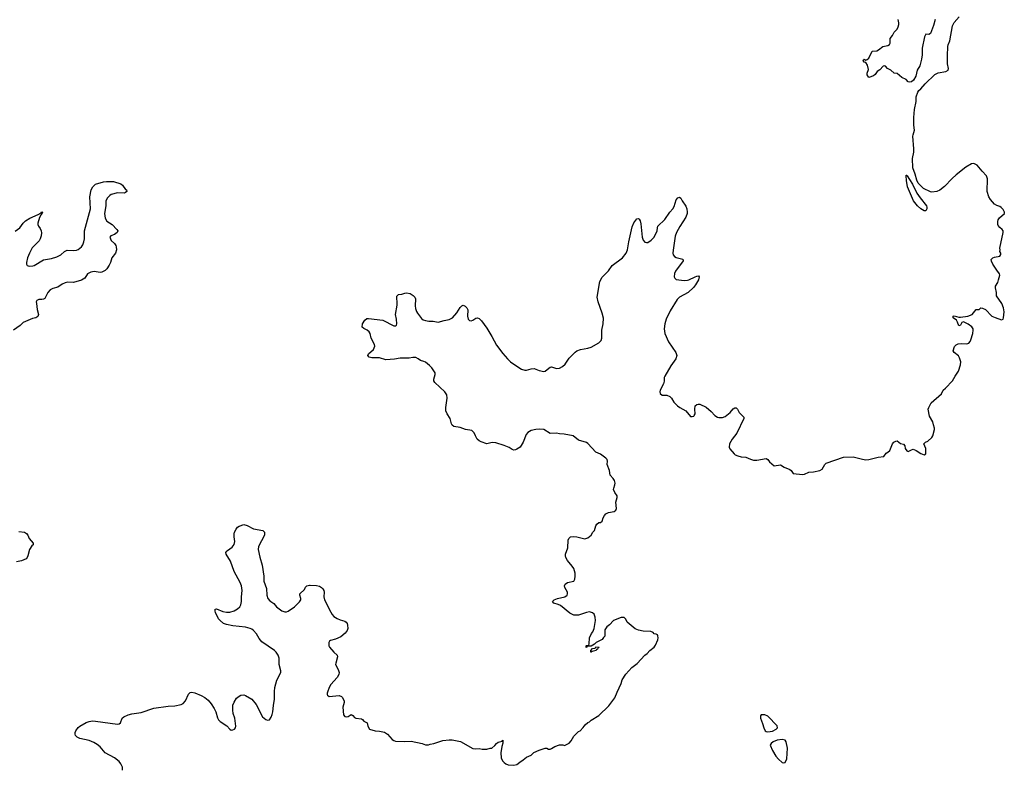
# Model space of a CAD drawing. Header units: inches. Extents: x 1771465 to 1971076, y 472029 to 643563.
# Tile 18 of 127: x 1856329 to 1868807, y 499035 to 508529. Entities that reach past the tile are written whole.
import ezdxf

# ---------------------------------------------------------------- set-up
doc = ezdxf.new("R2010")
doc.units = ezdxf.units.IN
doc.header["$MEASUREMENT"] = 0
for name, color, linetype in [('B8459', 7, 'Continuous'), ('B8469', 7, 'Continuous'), ('B8550', 7, 'Continuous'), ('B8560', 7, 'Continuous')]:
    doc.layers.add(name, color=color, linetype=linetype)

msp = doc.modelspace()

# ---------------------------------------------------------------- linework, layer by layer
at = {"layer": 'B8459', "color": 6, "elevation": 400}
msp.add_lwpolyline([(1857633, 499010), (1857631, 499050), (1857612, 499090), (1857590, 499122), (1857530, 499168), (1857412, 499232), (1857347, 499307), (1857310, 499338), (1857270, 499362), (1857210, 499388), (1857092, 499412), (1857055, 499430), (1857037, 499450), (1857030, 499470), (1857030, 499490), (1857040, 499510), (1857068, 499552), (1857089, 499570), (1857170, 499615), (1857210, 499630), (1857250, 499637), (1857290, 499634), (1857570, 499594), (1857590, 499598), (1857607, 499610), (1857627, 499670), (1857647, 499690), (1857705, 499715), (1857750, 499727), (1857870, 499742), (1858030, 499798), (1858210, 499825), (1858294, 499826), (1858377, 499843), (1858402, 499858), (1858431, 499890), (1858470, 499977), (1858490, 499995), (1858510, 499999), (1858550, 499992), (1858630, 499960), (1858674, 499934), (1858718, 499898), (1858754, 499854), (1858793, 499793), (1858813, 499750), (1858834, 499674), (1858850, 499651), (1858871, 499630), (1858952, 499572), (1858990, 499531), (1859010, 499519), (1859030, 499522), (1859050, 499530), (1859064, 499550), (1859069, 499570), (1859053, 499670), (1859035, 499730), (1859029, 499771), (1859030, 499834), (1859046, 499874), (1859076, 499924), (1859110, 499952), (1859130, 499962), (1859170, 499965), (1859190, 499958), (1859270, 499911), (1859324, 499844), (1859355, 499790), (1859371, 499750), (1859407, 499690), (1859450, 499655), (1859470, 499647), (1859493, 499650), (1859516, 499684), (1859530, 499718), (1859537, 499750), (1859543, 499830), (1859558, 499910), (1859557, 500000)], dxfattribs=at)
at = {"layer": 'B8469', "color": 6, "elevation": 400}
msp.add_lwpolyline([(1860229, 500000), (1860226, 499990), (1860225, 499970), (1860230, 499961), (1860250, 499948), (1860377, 499957), (1860406, 499946), (1860417, 499937), (1860441, 499890), (1860441, 499870), (1860422, 499810), (1860434, 499714), (1860450, 499691), (1860470, 499686), (1860490, 499691), (1860530, 499716), (1860550, 499705), (1860570, 499681), (1860590, 499671), (1860662, 499662), (1860674, 499654), (1860690, 499632), (1860731, 499611), (1860742, 499570), (1860762, 499530), (1860834, 499510), (1860890, 499507), (1860953, 499493), (1860988, 499468), (1861050, 499401), (1861070, 499386), (1861090, 499379), (1861210, 499376), (1861290, 499380), (1861431, 499351), (1861470, 499335), (1861509, 499331), (1861530, 499341), (1861575, 499350), (1861690, 499386), (1861770, 499396), (1861810, 499395), (1861916, 499376), (1862070, 499287), (1862110, 499281), (1862150, 499286), (1862190, 499276), (1862210, 499276), (1862250, 499278), (1862290, 499291), (1862310, 499292), (1862350, 499325), (1862370, 499351), (1862394, 499366), (1862442, 499378), (1862451, 499391), (1862452, 499352), (1862439, 499310), (1862427, 499230), (1862431, 499170), (1862449, 499129), (1862467, 499107), (1862490, 499091), (1862521, 499081), (1862590, 499075), (1862630, 499085), (1862666, 499114), (1862710, 499141), (1862750, 499175), (1862810, 499201), (1862846, 499234), (1862910, 499266), (1862990, 499291), (1863010, 499291), (1863030, 499278), (1863050, 499278), (1863070, 499285), (1863110, 499311), (1863170, 499331), (1863210, 499331), (1863234, 499326), (1863290, 499352), (1863318, 499382), (1863350, 499442), (1863410, 499502), (1863430, 499512), (1863469, 499551), (1863494, 499586), (1863530, 499616), (1863550, 499626), (1863570, 499646), (1863670, 499706), (1863794, 499826), (1863869, 499930), (1863900, 500000)], dxfattribs=at)
for points in [[(1865726, 499714), (1865718, 499702), (1865716, 499670), (1865743, 499603), (1865757, 499550), (1865774, 499510), (1865790, 499500), (1865810, 499498), (1865870, 499508), (1865916, 499530), (1865934, 499550), (1865930, 499572), (1865810, 499695), (1865770, 499713)], [(1865990, 499399), (1865929, 499391), (1865876, 499370), (1865850, 499350), (1865840, 499330), (1865870, 499259), (1865910, 499191), (1865944, 499150), (1865990, 499111), (1866010, 499106), (1866030, 499111), (1866050, 499154), (1866059, 499290), (1866044, 499370), (1866031, 499391)]]:
    msp.add_lwpolyline(points, close=True, dxfattribs=at)
at = {"layer": 'B8550', "color": 6, "elevation": 400}
for points in [[(1856270, 505847), (1856332, 505888), (1856374, 505950), (1856402, 505978), (1856458, 506010), (1856562, 506058), (1856600, 506080), (1856610, 506093), (1856618, 506090), (1856614, 506074), (1856600, 506060), (1856579, 506021), (1856560, 505950), (1856559, 505930), (1856565, 505910), (1856590, 505880), (1856602, 505850), (1856605, 505825), (1856601, 505790), (1856589, 505750), (1856575, 505725), (1856486, 505634), (1856451, 505570), (1856428, 505510), (1856415, 505450), (1856414, 505430), (1856425, 505410), (1856450, 505402), (1856494, 505406), (1856513, 505413), (1856630, 505483), (1856730, 505501), (1856798, 505522), (1856850, 505547), (1856898, 505590), (1856930, 505606), (1857010, 505601), (1857050, 505606), (1857070, 505615), (1857110, 505650), (1857127, 505673), (1857142, 505710), (1857149, 505750), (1857148, 505850), (1857226, 506130), (1857216, 506284), (1857233, 506370), (1857255, 506410), (1857290, 506442), (1857390, 506474), (1857430, 506479), (1857516, 506476), (1857610, 506446), (1857631, 506431), (1857670, 506377), (1857681, 506370), (1857686, 506350), (1857670, 506336), (1857652, 506328), (1857570, 506335), (1857488, 506312), (1857470, 506301), (1857440, 506270), (1857422, 506230), (1857422, 506170), (1857403, 506070), (1857410, 506010), (1857434, 505974), (1857501, 505930), (1857559, 505870), (1857573, 505850), (1857565, 505830), (1857530, 505806), (1857483, 505790), (1857470, 505770), (1857489, 505730), (1857530, 505690), (1857546, 505666), (1857553, 505650), (1857557, 505610), (1857543, 505570), (1857496, 505510), (1857479, 505450), (1857464, 505416), (1857432, 505368), (1857413, 505347), (1857370, 505326), (1857350, 505323), (1857274, 505334), (1857230, 505326), (1857190, 505306), (1857154, 505250), (1857113, 505227), (1857010, 505198), (1856939, 505201), (1856906, 505194), (1856865, 505175), (1856810, 505138), (1856750, 505119), (1856716, 505104), (1856684, 505070), (1856662, 505018), (1856646, 504994), (1856630, 504983), (1856610, 504980), (1856570, 504982), (1856547, 504970), (1856539, 504950), (1856540, 504930), (1856552, 504852), (1856569, 504790), (1856557, 504763), (1856535, 504750), (1856490, 504740), (1856373, 504690), (1856335, 504650), (1856249, 504591)], [(1859557, 500000), (1859556, 500010), (1859562, 500058), (1859589, 500151), (1859637, 500250), (1859638, 500270), (1859619, 500350), (1859615, 500430), (1859606, 500470), (1859580, 500510), (1859556, 500530), (1859398, 500638), (1859362, 500682), (1859330, 500740), (1859290, 500784), (1859270, 500799), (1859249, 500810), (1859190, 500826), (1859030, 500842), (1858950, 500857), (1858911, 500871), (1858870, 500908), (1858850, 500932), (1858810, 501010), (1858804, 501030), (1858806, 501054), (1858824, 501056), (1858904, 501024), (1858950, 501016), (1858990, 501016), (1859047, 501033), (1859090, 501056), (1859117, 501083), (1859132, 501110), (1859141, 501150), (1859138, 501210), (1859148, 501290), (1859139, 501350), (1859122, 501390), (1859045, 501530), (1859001, 501661), (1858946, 501750), (1858942, 501770), (1858952, 501790), (1858961, 501799), (1859021, 501839), (1859045, 501875), (1859053, 501910), (1859047, 501970), (1859048, 502010), (1859051, 502030), (1859070, 502068), (1859090, 502092), (1859110, 502105), (1859170, 502127), (1859210, 502116), (1859290, 502074), (1859410, 502050), (1859430, 502030), (1859429, 501990), (1859354, 501850), (1859349, 501810), (1859370, 501711), (1859402, 501610), (1859421, 501470), (1859423, 501410), (1859457, 501317), (1859460, 501230), (1859475, 501190), (1859498, 501158), (1859550, 501125), (1859585, 501085), (1859650, 501034), (1859690, 501018), (1859710, 501018), (1859730, 501026), (1859810, 501084), (1859875, 501145), (1859890, 501170), (1859890, 501190), (1859877, 501230), (1859877, 501250), (1859936, 501304), (1859950, 501331), (1859969, 501350), (1860000, 501357)], [(1856318, 502038), (1856390, 502031), (1856414, 502014), (1856431, 501990), (1856448, 501948), (1856501, 501890), (1856498, 501870), (1856483, 501857), (1856451, 501810), (1856433, 501730), (1856425, 501710), (1856410, 501693), (1856350, 501665), (1856290, 501655)]]:
    msp.add_lwpolyline(points, dxfattribs=at)
at = {"layer": 'B8560', "color": 6, "elevation": 400}
for points in [[(1863900, 500000), (1863949, 500110), (1863962, 500158), (1864010, 500230), (1864085, 500315), (1864154, 500366), (1864249, 500470), (1864282, 500490), (1864315, 500530), (1864369, 500570), (1864385, 500595), (1864415, 500665), (1864421, 500690), (1864417, 500717), (1864410, 500728), (1864396, 500736), (1864370, 500742), (1864357, 500757), (1864329, 500769), (1864230, 500776), (1864170, 500789), (1864130, 500804), (1864029, 500889), (1864010, 500926), (1863990, 500946), (1863950, 500946), (1863852, 500910), (1863804, 500856), (1863770, 500829), (1863746, 500790), (1863742, 500710), (1863726, 500694), (1863711, 500669), (1863634, 500630), (1863612, 500608), (1863570, 500586), (1863530, 500586), (1863518, 500582), (1863514, 500570), (1863508, 500568), (1863506, 500590), (1863510, 500594), (1863542, 500598), (1863547, 500613), (1863548, 500690), (1863575, 500745), (1863593, 500767), (1863609, 500810), (1863626, 500910), (1863621, 500950), (1863609, 500990), (1863589, 501009), (1863550, 501019), (1863510, 501012), (1863410, 500976), (1863350, 500977), (1863302, 501002), (1863181, 501101), (1863154, 501114), (1863099, 501130), (1863079, 501150), (1863101, 501170), (1863143, 501190), (1863237, 501210), (1863268, 501230), (1863273, 501250), (1863270, 501270), (1863239, 501330), (1863234, 501350), (1863241, 501370), (1863269, 501391), (1863350, 501410), (1863364, 501436), (1863370, 501470), (1863370, 501509), (1863350, 501568), (1863330, 501599), (1863270, 501671), (1863251, 501710), (1863246, 501730), (1863246, 501750), (1863276, 501830), (1863281, 501930), (1863289, 501951), (1863310, 501969), (1863350, 501974), (1863391, 501971), (1863490, 501946), (1863530, 501958), (1863570, 501990), (1863591, 502029), (1863612, 502050), (1863628, 502110), (1863643, 502130), (1863670, 502152), (1863690, 502153), (1863710, 502171), (1863721, 502210), (1863739, 502241), (1863758, 502262), (1863790, 502280), (1863861, 502290), (1863884, 502310), (1863890, 502330), (1863882, 502410), (1863901, 502470), (1863900, 502490), (1863870, 502533), (1863856, 502570), (1863857, 502590), (1863872, 502630), (1863874, 502650), (1863865, 502685), (1863851, 502711), (1863812, 502752), (1863803, 502810), (1863772, 502890), (1863777, 502930), (1863772, 502950), (1863756, 502970), (1863690, 503019), (1863630, 503046), (1863530, 503156), (1863510, 503168), (1863410, 503196), (1863341, 503250), (1863230, 503273), (1863170, 503278), (1863130, 503287), (1863050, 503283), (1862970, 503332), (1862910, 503336), (1862869, 503331), (1862810, 503318), (1862770, 503295), (1862747, 503270), (1862710, 503171), (1862670, 503110), (1862630, 503082), (1862610, 503073), (1862590, 503071), (1862570, 503079), (1862530, 503104), (1862470, 503130), (1862361, 503161), (1862315, 503165), (1862250, 503151), (1862177, 503177), (1862150, 503188), (1862125, 503210), (1862103, 503250), (1862090, 503290), (1862058, 503318), (1861978, 503330), (1861910, 503358), (1861830, 503369), (1861810, 503386), (1861802, 503402), (1861785, 503470), (1861747, 503530), (1861729, 503570), (1861728, 503610), (1861748, 503730), (1861741, 503770), (1861715, 503810), (1861591, 503930), (1861579, 503950), (1861575, 503970), (1861596, 504030), (1861596, 504050), (1861553, 504113), (1861524, 504144), (1861470, 504184), (1861450, 504195), (1861407, 504207), (1861378, 504230), (1861350, 504244), (1861310, 504244), (1861265, 504235), (1861150, 504235), (1861078, 504222), (1860970, 504217), (1860890, 504242), (1860790, 504239), (1860757, 504250), (1860741, 504270), (1860747, 504290), (1860813, 504347), (1860829, 504390), (1860825, 504410), (1860783, 504490), (1860769, 504550), (1860756, 504570), (1860733, 504590), (1860690, 504611), (1860670, 504630), (1860674, 504670), (1860703, 504717), (1860730, 504739), (1860750, 504741), (1860930, 504720), (1861070, 504647), (1861094, 504646), (1861104, 504656), (1861108, 504672), (1861102, 504730), (1861090, 504790), (1861113, 504910), (1861113, 504950), (1861107, 504993), (1861110, 505024), (1861130, 505042), (1861170, 505047), (1861210, 505063), (1861230, 505064), (1861275, 505055), (1861313, 505033), (1861335, 505010), (1861346, 504990), (1861342, 504902), (1861346, 504866), (1861358, 504830), (1861370, 504807), (1861420, 504740), (1861443, 504723), (1861470, 504714), (1861513, 504707), (1861570, 504706), (1861630, 504694), (1861706, 504714), (1861770, 504725), (1861813, 504750), (1861867, 504813), (1861910, 504879), (1861930, 504900), (1861950, 504908), (1861976, 504896), (1861995, 504875), (1862006, 504850), (1862004, 504770), (1862013, 504730), (1862030, 504713), (1862050, 504708), (1862070, 504717), (1862110, 504746), (1862130, 504748), (1862150, 504738), (1862182, 504710), (1862250, 504615), (1862313, 504510), (1862370, 504402), (1862450, 504296), (1862509, 504229), (1862549, 504190), (1862590, 504160), (1862690, 504099), (1862730, 504084), (1862750, 504085), (1862810, 504102), (1862850, 504106), (1862910, 504082), (1862972, 504068), (1862990, 504070), (1863034, 504110), (1863050, 504121), (1863070, 504126), (1863130, 504106), (1863170, 504109), (1863209, 504131), (1863240, 504160), (1863290, 504235), (1863370, 504314), (1863390, 504329), (1863434, 504346), (1863530, 504362), (1863570, 504374), (1863670, 504430), (1863699, 504461), (1863707, 504490), (1863708, 504590), (1863725, 504670), (1863726, 504746), (1863710, 504807), (1863658, 504950), (1863649, 505010), (1863682, 505210), (1863710, 505264), (1863790, 505344), (1863837, 505410), (1863970, 505509), (1864016, 505570), (1864031, 505610), (1864047, 505710), (1864090, 505904), (1864110, 505952), (1864150, 506002), (1864170, 506008), (1864178, 505998), (1864190, 505979), (1864200, 505940), (1864219, 505770), (1864230, 505732), (1864250, 505707), (1864270, 505702), (1864290, 505705), (1864330, 505735), (1864370, 505773), (1864408, 505850), (1864411, 505890), (1864417, 505910), (1864503, 505997), (1864567, 506090), (1864605, 506130), (1864621, 506159), (1864650, 506245), (1864670, 506270), (1864690, 506280), (1864707, 506267), (1864722, 506230), (1864770, 506166), (1864785, 506130), (1864788, 506090), (1864786, 506070), (1864770, 506026), (1864695, 505905), (1864654, 505830), (1864637, 505783), (1864608, 505608), (1864606, 505570), (1864609, 505549), (1864625, 505525), (1864650, 505512), (1864732, 505492), (1864737, 505470), (1864640, 505340), (1864627, 505310), (1864623, 505270), (1864630, 505250), (1864650, 505236), (1864750, 505222), (1864790, 505224), (1864810, 505230), (1864890, 505270), (1864910, 505276), (1864930, 505279), (1864941, 505270), (1864930, 505230), (1864893, 505167), (1864866, 505134), (1864799, 505070), (1864690, 505012), (1864660, 504980), (1864570, 504836), (1864520, 504730), (1864503, 504670), (1864495, 504610), (1864506, 504550), (1864550, 504444), (1864645, 504310), (1864657, 504270), (1864643, 504230), (1864579, 504141), (1864504, 504010), (1864496, 503990), (1864494, 503946), (1864487, 503913), (1864446, 503830), (1864442, 503810), (1864446, 503790), (1864470, 503767), (1864530, 503769), (1864568, 503750), (1864590, 503730), (1864619, 503679), (1864667, 503630), (1864694, 503610), (1864769, 503569), (1864830, 503496), (1864850, 503495), (1864870, 503502), (1864878, 503510), (1864890, 503530), (1864886, 503590), (1864889, 503630), (1864910, 503647), (1864927, 503653), (1864950, 503653), (1865030, 503614), (1865090, 503562), (1865138, 503510), (1865170, 503490), (1865190, 503485), (1865235, 503485), (1865270, 503498), (1865332, 503548), (1865370, 503595), (1865390, 503607), (1865410, 503605), (1865425, 503590), (1865447, 503547), (1865504, 503490), (1865505, 503470), (1865415, 503285), (1865358, 503210), (1865324, 503150), (1865319, 503110), (1865328, 503088), (1865383, 503023), (1865397, 503010), (1865430, 502996), (1865470, 502986), (1865530, 502981), (1865590, 502955), (1865630, 502945), (1865670, 502945), (1865790, 502965), (1865810, 502953), (1865830, 502921), (1865890, 502870), (1865970, 502884), (1866015, 502855), (1866090, 502825), (1866106, 502810), (1866130, 502773), (1866250, 502763), (1866273, 502767), (1866330, 502791), (1866390, 502793), (1866470, 502812), (1866498, 502830), (1866530, 502887), (1866550, 502903), (1866770, 502981), (1866890, 502987), (1867010, 502954), (1867050, 502949), (1867090, 502952), (1867210, 502979), (1867278, 502990), (1867309, 503030), (1867330, 503043), (1867354, 503066), (1867390, 503151), (1867408, 503172), (1867430, 503184), (1867450, 503187), (1867490, 503154), (1867530, 503145), (1867544, 503124), (1867551, 503090), (1867570, 503063), (1867590, 503055), (1867630, 503076), (1867650, 503081), (1867690, 503065), (1867748, 503028), (1867790, 503012), (1867810, 503022), (1867814, 503030), (1867814, 503090), (1867788, 503152), (1867806, 503170), (1867838, 503182), (1867889, 503230), (1867899, 503250), (1867924, 503330), (1867924, 503350), (1867909, 503390), (1867901, 503430), (1867859, 503499), (1867843, 503590), (1867850, 503612), (1867879, 503670), (1868010, 503784), (1868033, 503830), (1868063, 503857), (1868150, 503950), (1868183, 504010), (1868224, 504070), (1868252, 504150), (1868255, 504190), (1868240, 504240), (1868226, 504266), (1868173, 504310), (1868159, 504330), (1868176, 504384), (1868195, 504405), (1868222, 504418), (1868270, 504422), (1868330, 504418), (1868355, 504425), (1868374, 504446), (1868384, 504470), (1868407, 504550), (1868412, 504590), (1868410, 504610), (1868395, 504635), (1868350, 504667), (1868290, 504697), (1868270, 504689), (1868250, 504655), (1868230, 504648), (1868215, 504695), (1868200, 504720), (1868158, 504750), (1868158, 504770), (1868170, 504775), (1868230, 504757), (1868250, 504756), (1868346, 504770), (1868398, 504790), (1868450, 504854), (1868490, 504854), (1868510, 504874), (1868530, 504872), (1868570, 504852), (1868650, 504771), (1868690, 504751), (1868770, 504724), (1868790, 504731), (1868796, 504750), (1868803, 504823), (1868797, 504877), (1868774, 504930), (1868709, 505029), (1868709, 505070), (1868696, 505130), (1868696, 505150), (1868723, 505197), (1868735, 505230), (1868748, 505290), (1868747, 505307), (1868710, 505354), (1868661, 505430), (1868646, 505466), (1868642, 505490), (1868662, 505510), (1868682, 505518), (1868748, 505530), (1868764, 505550), (1868761, 505570), (1868749, 505590), (1868755, 505610), (1868749, 505630), (1868793, 505830), (1868793, 505850), (1868780, 505870), (1868750, 505893), (1868730, 505919), (1868725, 505930), (1868724, 505970), (1868730, 505992), (1868745, 506015), (1868807, 506070), (1868807, 506090), (1868790, 506124), (1868767, 506147), (1868750, 506159), (1868710, 506172), (1868683, 506190), (1868630, 506247), (1868610, 506281), (1868588, 506350), (1868592, 506510), (1868581, 506550), (1868524, 506610), (1868464, 506684), (1868430, 506703), (1868410, 506705), (1868390, 506700), (1868321, 506659), (1868198, 506562), (1868145, 506515), (1868047, 506413), (1867990, 506366), (1867950, 506350), (1867890, 506341), (1867870, 506344), (1867781, 506390), (1867716, 506456), (1867696, 506496), (1867678, 506570), (1867646, 506650), (1867643, 506770), (1867659, 506850), (1867661, 506890), (1867649, 507051), (1867650, 507070), (1867667, 507130), (1867658, 507190), (1867659, 507290), (1867670, 507390), (1867690, 507490), (1867691, 507550), (1867710, 507610), (1867725, 507630), (1867750, 507651), (1867804, 507716), (1867926, 507834), (1867970, 507857), (1868067, 507873), (1868097, 507890), (1868101, 507910), (1868085, 507970), (1868085, 508070), (1868091, 508190), (1868094, 508210), (1868118, 508262), (1868150, 508450), (1868170, 508494), (1868233, 508567)], [(1867930, 508530), (1867910, 508455), (1867870, 508356), (1867850, 508342), (1867810, 508345), (1867794, 508310), (1867766, 508170), (1867765, 508085), (1867756, 508030), (1867734, 507946), (1867703, 507890), (1867686, 507814), (1867657, 507763), (1867630, 507742), (1867610, 507738), (1867590, 507743), (1867563, 507770), (1867510, 507797), (1867450, 507845), (1867410, 507853), (1867370, 507891), (1867326, 507910), (1867300, 507940), (1867290, 507945), (1867270, 507938), (1867230, 507894), (1867194, 507870), (1867170, 507833), (1867150, 507816), (1867090, 507795), (1867067, 507830), (1867067, 507850), (1867084, 507896), (1867073, 507953), (1867050, 507985), (1867030, 507990), (1867018, 508010), (1867022, 508018), (1867030, 508027), (1867050, 508015), (1867070, 508024), (1867090, 508040), (1867130, 508132), (1867190, 508135), (1867213, 508147), (1867269, 508191), (1867330, 508203), (1867350, 508216), (1867360, 508230), (1867361, 508290), (1867389, 508330), (1867410, 508370), (1867449, 508411), (1867463, 508437), (1867472, 508470), (1867472, 508490), (1867461, 508530)], [(1860000, 501357), (1860010, 501359), (1860090, 501354), (1860127, 501347), (1860155, 501330), (1860172, 501310), (1860182, 501290), (1860186, 501270), (1860181, 501210), (1860191, 501170), (1860270, 501014), (1860290, 500984), (1860310, 500960), (1860350, 500934), (1860390, 500918), (1860450, 500902), (1860467, 500887), (1860478, 500870), (1860485, 500850), (1860487, 500810), (1860478, 500782), (1860453, 500750), (1860398, 500702), (1860330, 500671), (1860266, 500654), (1860254, 500646), (1860245, 500630), (1860247, 500590), (1860255, 500570), (1860310, 500509), (1860353, 500470), (1860358, 500450), (1860333, 500370), (1860330, 500350), (1860365, 500290), (1860376, 500250), (1860374, 500226), (1860354, 500186), (1860270, 500096), (1860250, 500061), (1860229, 500000)]]:
    msp.add_lwpolyline(points, dxfattribs=at)
for points in [[(1867790, 506105), (1867750, 506131), (1867706, 506170), (1867655, 506230), (1867581, 506410), (1867567, 506490), (1867561, 506550), (1867564, 506556), (1867570, 506559), (1867577, 506550), (1867603, 506503), (1867645, 506445), (1867700, 506330), (1867741, 506270), (1867819, 506170), (1867826, 506150), (1867825, 506130), (1867810, 506106)], [(1863570, 500508), (1863566, 500510), (1863566, 500530), (1863587, 500553), (1863622, 500558), (1863630, 500574), (1863672, 500572), (1863670, 500566), (1863658, 500562), (1863650, 500546), (1863638, 500542), (1863634, 500530), (1863582, 500518)]]:
    msp.add_lwpolyline(points, close=True, dxfattribs=at)

doc.saveas('drawing.dxf')
